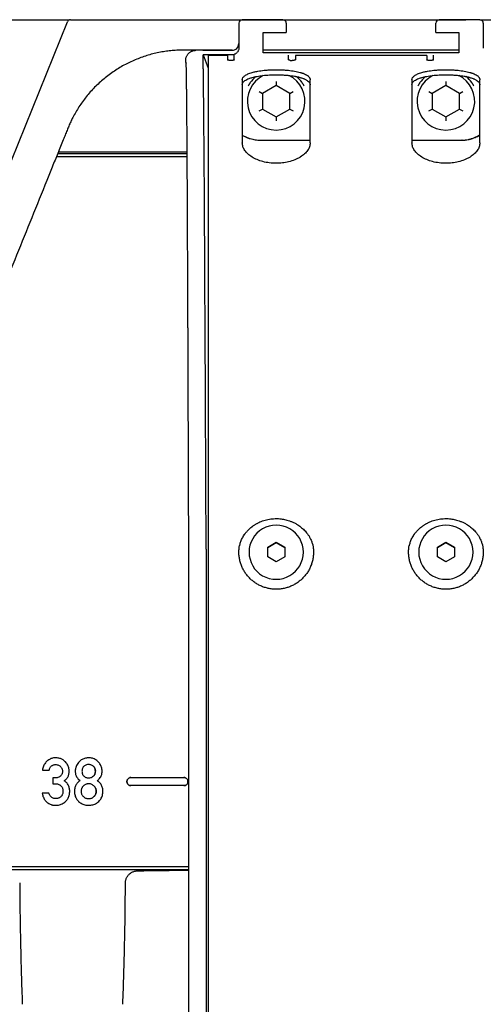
# Model space of a CAD drawing. Header units: millimetres. Extents: x 8 to 1937, y 12 to 2736.
# Tile 39 of 136: x 1071 to 1139, y 1307 to 1452. Entities that reach past the tile are written whole.
import ezdxf

# ---------------------------------------------------------------- set-up
doc = ezdxf.new("R2010")
doc.units = ezdxf.units.MM

msp = doc.modelspace()

# ---------------------------------------------------------------- linework, layer by layer
at = {"color": 7, "linetype": 'Continuous', "lineweight": 30}
for p, q in [((964.63, 1452.1), (1077.9, 1452.1)), ((1067.07, 1425.83), (1077.56, 1451.8)), ((1078.03, 1452.11), (1136.25, 1452.11)), ((1102.82, 1451.6), (1102.82, 1447.94)), ((1109.32, 1452.1), (1103.32, 1452.1)), ((1109.82, 1451.6), (1109.82, 1450.23)), ((1131.84, 1450.23), (1131.84, 1451.6)), ((1138.34, 1452.1), (1132.34, 1452.1)), ((1138.34, 1452.1), (1277.03, 1452.1)), ((1138.84, 1451.6), (1138.84, 1447.94)), ((1106.42, 1450.23), (1109.82, 1450.23)), ((1106.42, 1447.23), (1106.42, 1450.23)), ((1131.84, 1450.23), (1135.24, 1450.23)), ((1135.24, 1450.23), (1135.24, 1447.23)), ((1097.76, 1447.61), (1093.9, 1447.61)), ((1101.82, 1447.6), (1096.49, 1447.6)), ((1097.76, 1447.61), (1101.9, 1447.61)), ((1135.24, 1447.61), (1106.42, 1447.61)), ((1109.66, 1447.25), (1106.42, 1447.25)), ((1135.24, 1447.23), (1106.42, 1447.23)), ((1109.83, 1447.23), (1109.66, 1447.25)), ((1132.01, 1447.25), (1131.84, 1447.23)), ((1135.24, 1447.25), (1132.01, 1447.25)), ((1101.82, 1446.93), (1097.55, 1446.93)), ((1097.55, 1446.93), (1098.33, 1444.98)), ((1101.16, 1446.83), (1098.33, 1446.83)), ((1130.51, 1446.83), (1111.16, 1446.83)), ((1108.33, 1442.99), (1108.33, 1442.41)), ((1133.33, 1442.99), (1133.33, 1442.41)), ((1105.83, 1441.54), (1106.33, 1441.25)), ((1108.33, 1442.41), (1106.33, 1441.25)), ((1110.33, 1441.25), (1108.33, 1442.41)), ((1110.33, 1441.25), (1110.83, 1441.54)), ((1130.83, 1441.54), (1131.33, 1441.25)), ((1133.33, 1442.41), (1131.33, 1441.25)), ((1135.33, 1441.25), (1133.33, 1442.41)), ((1135.33, 1441.25), (1135.83, 1441.54)), ((1106.33, 1441.25), (1106.33, 1438.94)), ((1110.33, 1438.94), (1110.33, 1441.25)), ((1131.33, 1441.25), (1131.33, 1438.94)), ((1135.33, 1438.94), (1135.33, 1441.25)), ((1105.83, 1438.66), (1106.33, 1438.94)), ((1106.33, 1438.94), (1108.33, 1437.79)), ((1108.33, 1437.79), (1110.33, 1438.94)), ((1110.33, 1438.94), (1110.83, 1438.66)), ((1130.83, 1438.66), (1131.33, 1438.94)), ((1131.33, 1438.94), (1133.33, 1437.79)), ((1133.33, 1437.79), (1135.33, 1438.94)), ((1135.33, 1438.94), (1135.83, 1438.66)), ((1108.33, 1437.79), (1108.33, 1437.21)), ((1133.33, 1437.79), (1133.33, 1437.21)), ((1105.97, 1434.36), (1105.96, 1434.36)), ((1105.97, 1434.36), (1113.32, 1434.36)), ((1128.35, 1434.36), (1135.69, 1434.36)), ((1135.71, 1434.36), (1135.69, 1434.36)), ((1095.17, 1431.9), (1075.95, 1431.9)), ((1076.15, 1432.4), (1095.17, 1432.4)), ((1095.16, 1432.6), (1076.23, 1432.6)), ((1107.08, 1374.35), (1108.33, 1375.07)), ((1108.33, 1374.98), (1107.08, 1374.26)), ((1108.33, 1375.07), (1109.58, 1374.35)), ((1108.33, 1375.07), (1108.33, 1374.98)), ((1109.58, 1374.26), (1108.33, 1374.98)), ((1113.62, 1374.93), (1113.73, 1374.7)), ((1113.73, 1374.7), (1113.78, 1374.37)), ((1132.08, 1374.35), (1133.33, 1375.07)), ((1133.33, 1374.98), (1132.08, 1374.26)), ((1133.33, 1375.07), (1134.58, 1374.35)), ((1133.33, 1375.07), (1133.33, 1374.98)), ((1134.58, 1374.26), (1133.33, 1374.98)), ((1138.62, 1374.93), (1138.73, 1374.7)), ((1138.73, 1374.7), (1138.78, 1374.37)), ((1095.4, 1373.96), (1095.4, 1370.97)), ((1098.01, 1374.07), (1098.01, 1060.77)), ((1098.33, 1374.37), (1098.33, 1058.58)), ((1102.88, 1374.37), (1102.92, 1374.58)), ((1104.33, 1373.62), (1104.33, 1373.61)), ((1107.08, 1372.91), (1107.08, 1374.35)), ((1109.58, 1374.35), (1109.58, 1372.91)), ((1112.33, 1373.61), (1112.33, 1373.62)), ((1127.88, 1374.37), (1127.92, 1374.58)), ((1129.33, 1373.62), (1129.33, 1373.61)), ((1132.08, 1372.91), (1132.08, 1374.35)), ((1134.58, 1374.35), (1134.58, 1372.91)), ((1137.33, 1373.61), (1137.33, 1373.62)), ((1108.33, 1372.19), (1107.08, 1372.91)), ((1109.58, 1372.91), (1108.33, 1372.19)), ((1133.33, 1372.19), (1132.08, 1372.91)), ((1134.58, 1372.91), (1133.33, 1372.19)), ((1095.4, 1370.97), (1095.4, 1058.47)), ((1073.9, 1341.48), (1074.89, 1341.48)), ((1075.78, 1340.34), (1075.44, 1340.34)), ((1075.44, 1340.34), (1075.44, 1339.47)), ((1086.93, 1340.4), (1094.73, 1340.4)), ((1075.44, 1339.47), (1075.86, 1339.47)), ((1094.73, 1339.2), (1086.93, 1339.2)), ((1074.85, 1338.07), (1073.86, 1338.07)), ((955.83, 1327.3), (1095.4, 1327.3)), ((1095.4, 1326.8), (955.83, 1326.8))]:
    msp.add_line(p, q, dxfattribs=at)
at = {"color": 7, "linetype": 'Continuous', "lineweight": 30, "flags": 128}
msp.add_lwpolyline([(1097.51, 1447.6), (1097.59, 1447.61), (1097.76, 1447.61)], dxfattribs=at)
at = {"color": 7, "linetype": 'Continuous', "lineweight": 30}
for centre, radius, start, end in [((1078.03, 1451.61), 0.5, 90, 158), ((1103.32, 1451.6), 0.5, 90, 180), ((1109.32, 1451.6), 0.5, 0, 90), ((1132.34, 1451.6), 0.5, 90, 180), ((1138.34, 1451.6), 0.5, 0, 90), ((1108.33, 1440.1), 4.25, 116.6433, 270), ((1108.33, 1440.1), 4.7, 129.6552, 144.4294), ((1108.33, 1440.1), 4.25, 270, 63.6472), ((1108.33, 1440.1), 4.7, 35.5706, 50.6723), ((1133.33, 1440.1), 4.25, 116.6433, 270), ((1133.33, 1440.1), 4.7, 129.6552, 144.4294), ((1133.33, 1440.1), 4.25, 270, 63.6472), ((1133.33, 1440.1), 4.7, 35.5706, 50.6723), ((1108.33, 1373.6), 4, 0.1775, 120.0115), ((1133.33, 1373.6), 4, 0.1775, 120.0115), ((1108.31, 1373.61), 3.98, 119.8515, 179.9592), ((1133.31, 1373.61), 3.98, 119.8515, 179.9592), ((1108.33, 1373.62), 4, 180.1775, 300.0115), ((1108.35, 1373.61), 3.98, 299.8515, 359.9592), ((1133.33, 1373.62), 4, 180.1775, 300.0115), ((1133.35, 1373.61), 3.98, 299.8515, 359.9592), ((1078.33, 2326.6), 1000, 270.54848, 270.97791)]:
    msp.add_arc(centre, radius, start, end, dxfattribs=at)
for points, knots in [([(1136.4, 1452.1), (1136.38, 1452.1), (1136.33, 1452.11), (1136.27, 1452.11), (1136.24, 1452.11)], [0, 0, 0, 0, 0.424562, 1, 1, 1, 1]), ([(1136.37, 1452.1), (1136.36, 1452.1), (1136.32, 1452.11), (1136.28, 1452.11), (1136.25, 1452.11)], [0, 0, 0, 0, 0.188816, 1, 1, 1, 1]), ([(1093.9, 1447.61), (1093.61, 1447.6), (1093.02, 1447.57), (1092.14, 1447.46), (1091.26, 1447.32), (1090.37, 1447.13), (1089.49, 1446.89), (1088.62, 1446.61), (1087.77, 1446.29), (1086.93, 1445.93), (1086.1, 1445.52), (1085.28, 1445.06), (1084.48, 1444.55), (1083.71, 1444.01), (1082.97, 1443.42), (1082.26, 1442.8), (1081.58, 1442.15), (1080.94, 1441.47), (1080.34, 1440.75), (1079.79, 1440.02), (1079.27, 1439.27), (1078.8, 1438.49), (1078.4, 1437.76), (1078.06, 1437.08), (1077.78, 1436.44), (1077.52, 1435.78), (1077.24, 1435.11), (1076.79, 1433.98), (1076.15, 1432.41), (1075.34, 1430.4), (1074.06, 1427.24), (1072.31, 1422.91), (1070.09, 1417.42), (1067.87, 1411.92), (1065.65, 1406.42), (1064.17, 1402.76), (1063.43, 1400.93)], [0, 0, 0, 0, 0.014825, 0.0298423, 0.0450355, 0.0603909, 0.0758952, 0.091249, 0.1067083, 0.1222556, 0.1378742, 0.1538644, 0.1698857, 0.1859161, 0.2019349, 0.2179232, 0.2338611, 0.2497279, 0.2654688, 0.2810973, 0.2965897, 0.3119202, 0.3270772, 0.3388952, 0.3506203, 0.3625078, 0.3750081, 0.387527, 0.4245076, 0.4612134, 0.4978261, 0.5979938, 0.6985108, 0.7990769, 0.8995609, 1, 1, 1, 1]), ([(1102.82, 1447.94), (1102.82, 1447.88), (1102.81, 1447.74), (1102.75, 1447.55), (1102.66, 1447.38), (1102.54, 1447.23), (1102.38, 1447.1), (1102.21, 1447.01), (1102.02, 1446.94), (1101.89, 1446.94), (1101.82, 1446.93)], [0, 0, 0, 0, 0.124932, 0.249732, 0.374785, 0.499535, 0.624523, 0.749387, 0.874761, 1, 1, 1, 1]), ([(1095.02, 1445.84), (1095.02, 1445.84), (1095.02, 1445.84), (1095.02, 1445.83), (1095.02, 1445.82), (1095.02, 1445.81), (1095.02, 1445.79), (1095.02, 1445.76), (1095.02, 1445.74), (1095.02, 1445.7), (1095.03, 1445.66), (1095.03, 1445.6), (1095.03, 1445.54), (1095.03, 1445.46), (1095.04, 1445.37), (1095.04, 1445.27), (1095.04, 1445.15), (1095.05, 1445.02), (1095.05, 1444.87), (1095.06, 1444.71), (1095.06, 1444.54), (1095.06, 1444.41), (1095.06, 1444.36)], [0, 0, 0, 0, 0.00936, 0.020124, 0.031873, 0.056824, 0.085308, 0.117325, 0.152873, 0.191952, 0.234558, 0.286461, 0.342777, 0.403498, 0.468611, 0.538101, 0.611949, 0.685547, 0.762976, 0.844206, 0.929207, 1, 1, 1, 1]), ([(1098.01, 1374.07), (1098, 1374.84), (1098, 1376.38), (1097.99, 1378.69), (1097.98, 1381.03), (1097.97, 1383.37), (1097.96, 1385.72), (1097.95, 1388.03), (1097.94, 1390.3), (1097.93, 1392.52), (1097.92, 1394.73), (1097.91, 1396.94), (1097.9, 1399.19), (1097.89, 1401.46), (1097.88, 1403.76), (1097.87, 1406.03), (1097.85, 1408.27), (1097.84, 1410.49), (1097.83, 1412.62), (1097.82, 1414.68), (1097.81, 1416.66), (1097.8, 1418.59), (1097.79, 1420.48), (1097.78, 1422.36), (1097.77, 1424.22), (1097.76, 1426.06), (1097.75, 1427.83), (1097.74, 1429.54), (1097.72, 1431.18), (1097.71, 1432.72), (1097.7, 1434.15), (1097.69, 1435.5), (1097.68, 1436.77), (1097.67, 1437.97), (1097.66, 1439.13), (1097.65, 1440.23), (1097.64, 1441.27), (1097.63, 1442.24), (1097.62, 1443.11), (1097.61, 1443.91), (1097.6, 1444.62), (1097.59, 1445.23), (1097.58, 1445.76), (1097.57, 1446.22), (1097.56, 1446.62), (1097.55, 1446.83), (1097.55, 1446.93)], [0, 0, 0, 0, 0.021181, 0.042592, 0.06423, 0.086088, 0.108159, 0.130437, 0.151624, 0.172982, 0.194502, 0.216179, 0.238004, 0.261303, 0.28475, 0.308335, 0.332046, 0.355873, 0.379803, 0.402449, 0.425167, 0.447945, 0.470773, 0.49364, 0.517922, 0.542223, 0.566529, 0.590826, 0.615101, 0.639342, 0.662154, 0.684913, 0.707608, 0.73023, 0.752766, 0.776565, 0.800246, 0.823798, 0.847209, 0.870468, 0.893565, 0.915186, 0.936647, 0.957941, 0.97906, 1, 1, 1, 1]), ([(1098.33, 1446.83), (1098.33, 1446.78), (1098.33, 1446.66), (1098.33, 1446.43), (1098.33, 1446.24), (1098.33, 1446.12)], [0, 0, 0, 0, 0.280408, 0.560463, 1, 1, 1, 1]), ([(1098.33, 1446.12), (1098.33, 1445.96), (1098.33, 1445.65), (1098.33, 1445.08), (1098.33, 1444.46), (1098.33, 1443.76), (1098.33, 1442.99), (1098.33, 1442.17), (1098.33, 1441.3), (1098.33, 1440.39), (1098.33, 1439.42), (1098.33, 1438.39), (1098.33, 1437.27), (1098.33, 1436.08), (1098.33, 1434.8), (1098.33, 1433.45), (1098.33, 1432.04), (1098.33, 1430.56), (1098.33, 1429.05), (1098.33, 1427.53), (1098.33, 1425.98), (1098.33, 1424.4), (1098.33, 1422.77), (1098.33, 1421.07), (1098.33, 1419.28), (1098.33, 1417.4), (1098.33, 1415.49), (1098.33, 1413.54), (1098.33, 1411.55), (1098.33, 1409.55), (1098.33, 1407.56), (1098.33, 1405.57), (1098.33, 1403.55), (1098.33, 1401.49), (1098.33, 1399.36), (1098.33, 1397.16), (1098.33, 1394.89), (1098.33, 1392.6), (1098.33, 1390.3), (1098.33, 1387.98), (1098.33, 1385.68), (1098.33, 1383.42), (1098.33, 1381.18), (1098.33, 1378.92), (1098.33, 1376.65), (1098.33, 1375.13), (1098.33, 1374.37)], [0, 0, 0, 0, 0.023445, 0.046796, 0.070076, 0.093305, 0.116505, 0.139698, 0.161578, 0.183488, 0.205447, 0.227472, 0.24958, 0.272837, 0.296138, 0.319507, 0.342965, 0.366534, 0.390183, 0.412386, 0.434496, 0.456531, 0.47851, 0.50045, 0.523904, 0.547264, 0.570553, 0.593791, 0.617001, 0.640203, 0.662093, 0.684014, 0.705984, 0.728021, 0.750143, 0.773617, 0.796997, 0.820303, 0.843558, 0.866784, 0.890001, 0.911904, 0.933837, 0.955819, 0.977867, 1, 1, 1, 1]), ([(1101.16, 1446.83), (1101.16, 1446.78), (1101.16, 1446.68), (1101.16, 1446.47), (1101.16, 1446.3), (1101.16, 1446.2)], [0, 0, 0, 0, 0.279992, 0.560006, 1, 1, 1, 1]), ([(1102.16, 1446.2), (1102.16, 1446.24), (1102.16, 1446.31), (1102.16, 1446.42), (1102.16, 1446.53), (1102.16, 1446.64), (1102.16, 1446.75), (1102.16, 1446.84), (1102.16, 1446.89), (1102.16, 1446.9)], [0, 0, 0, 0, 0.134375, 0.277743, 0.430117, 0.59151, 0.761932, 0.938108, 1, 1, 1, 1]), ([(1110.16, 1446.2), (1110.16, 1446.24), (1110.16, 1446.31), (1110.16, 1446.42), (1110.16, 1446.53), (1110.16, 1446.64), (1110.16, 1446.75), (1110.16, 1446.84), (1110.16, 1446.89), (1110.16, 1446.9)], [0, 0, 0, 0, 0.134375, 0.277743, 0.430117, 0.59151, 0.761932, 0.938108, 1, 1, 1, 1]), ([(1111.16, 1446.83), (1111.16, 1446.78), (1111.16, 1446.68), (1111.16, 1446.47), (1111.16, 1446.3), (1111.16, 1446.2)], [0, 0, 0, 0, 0.279992, 0.560006, 1, 1, 1, 1]), ([(1130.51, 1446.83), (1130.51, 1446.78), (1130.51, 1446.68), (1130.51, 1446.47), (1130.51, 1446.3), (1130.51, 1446.2)], [0, 0, 0, 0, 0.279992, 0.560006, 1, 1, 1, 1]), ([(1131.51, 1446.2), (1131.51, 1446.24), (1131.51, 1446.31), (1131.51, 1446.42), (1131.51, 1446.53), (1131.51, 1446.64), (1131.51, 1446.75), (1131.51, 1446.84), (1131.51, 1446.89), (1131.51, 1446.9)], [0, 0, 0, 0, 0.134375, 0.277743, 0.430117, 0.59151, 0.761932, 0.938108, 1, 1, 1, 1]), ([(1095.06, 1444.36), (1095.06, 1444.35), (1095.06, 1444.28), (1095.07, 1444.12), (1095.07, 1443.9), (1095.07, 1443.68), (1095.08, 1443.46), (1095.08, 1443.24), (1095.08, 1443.04), (1095.08, 1442.83), (1095.09, 1442.64), (1095.09, 1442.47), (1095.09, 1442.31), (1095.09, 1442.15), (1095.09, 1442.01), (1095.09, 1441.88), (1095.1, 1441.75), (1095.1, 1441.63), (1095.1, 1441.36), (1095.1, 1440.94), (1095.11, 1440.33), (1095.11, 1439.75), (1095.12, 1439.2), (1095.12, 1438.67), (1095.13, 1438.11), (1095.13, 1437.52), (1095.14, 1436.88), (1095.14, 1436.22), (1095.15, 1435.51), (1095.15, 1434.76), (1095.16, 1433.98), (1095.16, 1433.17), (1095.17, 1432.33), (1095.17, 1431.37), (1095.18, 1430.28), (1095.19, 1429.05), (1095.19, 1427.92), (1095.2, 1426.9), (1095.2, 1426.01), (1095.21, 1425.1), (1095.21, 1424.2), (1095.21, 1423.3), (1095.22, 1422.41), (1095.22, 1421.53), (1095.23, 1420.66), (1095.23, 1419.82), (1095.23, 1419.01), (1095.24, 1418.19), (1095.24, 1417.36), (1095.25, 1416.52), (1095.25, 1415.62), (1095.25, 1414.65), (1095.26, 1413.6), (1095.26, 1412.53), (1095.27, 1411.6), (1095.27, 1410.84), (1095.27, 1410.25), (1095.27, 1409.66), (1095.28, 1409.05), (1095.28, 1408.43), (1095.28, 1407.82), (1095.28, 1407.22), (1095.29, 1406.67), (1095.29, 1406.15), (1095.29, 1405.69), (1095.29, 1405.24), (1095.29, 1404.82), (1095.29, 1404.42), (1095.3, 1404.03), (1095.3, 1403.59), (1095.3, 1403.07), (1095.3, 1402.46), (1095.3, 1401.81), (1095.31, 1401.11), (1095.31, 1400.38), (1095.31, 1399.61), (1095.32, 1398.83), (1095.32, 1398.02), (1095.32, 1397.21), (1095.32, 1396.35), (1095.33, 1395.44), (1095.33, 1394.48), (1095.33, 1393.52), (1095.34, 1392.55), (1095.34, 1391.6), (1095.34, 1390.61), (1095.35, 1389.57), (1095.35, 1388.5), (1095.36, 1387.4), (1095.36, 1386.26), (1095.36, 1385.08), (1095.37, 1383.85), (1095.37, 1382.57), (1095.38, 1381.24), (1095.38, 1379.87), (1095.39, 1378.45), (1095.39, 1376.99), (1095.4, 1375.49), (1095.4, 1374.47), (1095.4, 1373.96)], [0, 0, 0, 0, 0.001599, 0.011813, 0.021548, 0.030805, 0.039584, 0.047739, 0.055433, 0.062665, 0.069435, 0.075089, 0.080375, 0.085293, 0.089842, 0.094023, 0.097836, 0.101385, 0.104916, 0.121619, 0.138138, 0.154474, 0.166877, 0.179513, 0.192477, 0.205771, 0.219394, 0.233344, 0.247621, 0.262195, 0.277066, 0.292033, 0.307057, 0.322139, 0.341975, 0.361909, 0.381942, 0.395412, 0.408922, 0.422267, 0.435327, 0.448101, 0.460589, 0.472792, 0.48471, 0.495769, 0.506571, 0.517186, 0.527844, 0.538562, 0.549341, 0.562121, 0.574985, 0.588061, 0.60151, 0.608375, 0.615332, 0.622383, 0.629527, 0.636765, 0.643992, 0.650899, 0.657466, 0.663072, 0.668403, 0.673459, 0.678241, 0.682747, 0.686979, 0.691182, 0.697597, 0.704411, 0.711623, 0.719233, 0.727242, 0.73565, 0.744455, 0.752876, 0.761631, 0.770777, 0.780442, 0.79063, 0.801341, 0.810918, 0.820879, 0.831223, 0.841951, 0.853064, 0.864354, 0.876015, 0.888048, 0.900454, 0.913499, 0.926934, 0.940761, 0.954979, 0.96959, 0.984597, 1, 1, 1, 1]), ([(1103.33, 1443.27), (1103.35, 1443.37), (1103.39, 1443.57), (1103.68, 1443.86), (1104.14, 1444.13), (1104.64, 1444.3), (1105.06, 1444.41), (1105.34, 1444.47), (1105.68, 1444.54), (1106.07, 1444.6), (1106.58, 1444.66), (1107.14, 1444.71), (1107.74, 1444.73), (1108.14, 1444.74), (1108.33, 1444.74)], [0, 0, 0, 0, 0.124909, 0.249796, 0.374662, 0.499508, 0.546484, 0.592498, 0.637552, 0.703319, 0.766937, 0.848405, 0.926086, 1, 1, 1, 1]), ([(1108.33, 1444.74), (1108.53, 1444.74), (1108.92, 1444.73), (1109.53, 1444.71), (1110.08, 1444.66), (1110.59, 1444.6), (1111.04, 1444.53), (1111.47, 1444.44), (1111.77, 1444.37), (1111.95, 1444.32), (1112.03, 1444.29), (1112.13, 1444.26), (1112.23, 1444.23), (1112.42, 1444.16), (1112.68, 1444.04), (1112.92, 1443.9), (1113.09, 1443.76), (1113.19, 1443.65), (1113.26, 1443.55), (1113.3, 1443.45), (1113.33, 1443.36), (1113.33, 1443.3), (1113.33, 1443.27)], [0, 0, 0, 0, 0.073831, 0.151413, 0.232767, 0.296289, 0.36195, 0.429758, 0.499718, 0.512819, 0.528552, 0.546917, 0.567915, 0.591546, 0.662109, 0.749096, 0.799597, 0.846625, 0.89018, 0.93026, 0.966867, 1, 1, 1, 1]), ([(1128.33, 1443.27), (1128.35, 1443.37), (1128.39, 1443.57), (1128.68, 1443.86), (1129.14, 1444.13), (1129.64, 1444.3), (1130.06, 1444.41), (1130.34, 1444.47), (1130.68, 1444.54), (1131.07, 1444.6), (1131.58, 1444.66), (1132.14, 1444.71), (1132.74, 1444.73), (1133.14, 1444.74), (1133.33, 1444.74)], [0, 0, 0, 0, 0.124909, 0.249796, 0.374662, 0.499508, 0.546484, 0.592498, 0.637552, 0.703319, 0.766937, 0.848405, 0.926086, 1, 1, 1, 1]), ([(1133.33, 1444.74), (1133.53, 1444.74), (1133.92, 1444.73), (1134.53, 1444.71), (1135.08, 1444.66), (1135.59, 1444.6), (1136.04, 1444.53), (1136.47, 1444.44), (1136.77, 1444.37), (1136.95, 1444.32), (1137.03, 1444.29), (1137.13, 1444.26), (1137.23, 1444.23), (1137.42, 1444.16), (1137.68, 1444.04), (1137.92, 1443.9), (1138.09, 1443.76), (1138.19, 1443.65), (1138.26, 1443.55), (1138.3, 1443.45), (1138.33, 1443.36), (1138.33, 1443.3), (1138.33, 1443.27)], [0, 0, 0, 0, 0.073831, 0.151413, 0.232767, 0.296289, 0.36195, 0.429758, 0.499718, 0.512819, 0.528552, 0.546917, 0.567915, 0.591546, 0.662109, 0.749096, 0.799597, 0.846625, 0.89018, 0.93026, 0.966867, 1, 1, 1, 1]), ([(1103.33, 1442.53), (1103.35, 1442.64), (1103.39, 1442.85), (1103.65, 1443.11), (1103.99, 1443.31), (1104.35, 1443.47), (1104.85, 1443.62), (1105.51, 1443.77), (1106.23, 1443.87), (1106.84, 1443.94), (1107.33, 1443.97), (1107.83, 1443.99), (1108.16, 1444), (1108.33, 1444)], [0, 0, 0, 0, 0.124771, 0.249608, 0.332945, 0.416315, 0.49972, 0.621389, 0.745213, 0.808039, 0.871439, 0.935423, 1, 1, 1, 1]), ([(1103.33, 1443.27), (1103.33, 1442.94), (1103.33, 1442.27), (1103.33, 1441.13), (1103.33, 1439.9), (1103.33, 1438.57), (1103.33, 1437.13), (1103.33, 1435.6), (1103.33, 1434.49), (1103.33, 1433.94)], [0, 0, 0, 0, 0.143333, 0.286168, 0.428707, 0.571156, 0.713719, 0.856599, 1, 1, 1, 1]), ([(1104.51, 1442.83), (1104.51, 1442.83), (1104.5, 1442.82), (1104.48, 1442.8), (1104.46, 1442.77), (1104.43, 1442.73), (1104.39, 1442.66), (1104.35, 1442.59), (1104.3, 1442.51), (1104.25, 1442.42), (1104.21, 1442.36), (1104.2, 1442.34)], [0, 0, 0, 0, 0.122891, 0.185427, 0.249701, 0.372573, 0.499799, 0.623617, 0.74966, 0.875066, 1, 1, 1, 1]), ([(1108.33, 1444), (1108.53, 1444), (1108.92, 1443.99), (1109.53, 1443.96), (1110.08, 1443.92), (1110.59, 1443.86), (1110.94, 1443.8), (1111.18, 1443.76), (1111.32, 1443.73), (1111.46, 1443.7), (1111.6, 1443.67), (1111.74, 1443.63), (1111.9, 1443.59), (1112.1, 1443.53), (1112.31, 1443.46), (1112.5, 1443.38), (1112.65, 1443.31), (1112.81, 1443.22), (1113.01, 1443.09), (1113.19, 1442.92), (1113.31, 1442.72), (1113.33, 1442.59), (1113.33, 1442.53)], [0, 0, 0, 0, 0.073822, 0.151399, 0.232752, 0.296276, 0.361943, 0.384318, 0.406933, 0.429787, 0.452881, 0.476215, 0.499789, 0.537443, 0.591561, 0.624803, 0.662162, 0.703639, 0.749231, 0.84668, 0.930272, 1, 1, 1, 1]), ([(1112.47, 1442.34), (1112.45, 1442.36), (1112.42, 1442.42), (1112.37, 1442.51), (1112.32, 1442.59), (1112.27, 1442.66), (1112.23, 1442.72), (1112.19, 1442.78), (1112.17, 1442.82), (1112.16, 1442.83), (1112.16, 1442.83)], [0, 0, 0, 0, 0.1242276, 0.2494939, 0.3750547, 0.4991967, 0.6264097, 0.7495774, 0.876619, 1, 1, 1, 1]), ([(1113.33, 1433.94), (1113.33, 1434.49), (1113.33, 1435.6), (1113.33, 1437.13), (1113.33, 1438.57), (1113.33, 1439.9), (1113.33, 1441.13), (1113.33, 1442.27), (1113.33, 1442.94), (1113.33, 1443.27)], [0, 0, 0, 0, 0.143401, 0.286281, 0.428844, 0.571293, 0.713832, 0.856667, 1, 1, 1, 1]), ([(1128.33, 1442.53), (1128.35, 1442.64), (1128.39, 1442.85), (1128.65, 1443.11), (1128.99, 1443.31), (1129.35, 1443.47), (1129.85, 1443.62), (1130.51, 1443.77), (1131.23, 1443.87), (1131.84, 1443.94), (1132.33, 1443.97), (1132.83, 1443.99), (1133.16, 1444), (1133.33, 1444)], [0, 0, 0, 0, 0.124771, 0.249608, 0.332945, 0.416315, 0.49972, 0.621389, 0.745213, 0.808039, 0.871439, 0.935423, 1, 1, 1, 1]), ([(1128.33, 1443.27), (1128.33, 1442.94), (1128.33, 1442.27), (1128.33, 1441.13), (1128.33, 1439.9), (1128.33, 1438.57), (1128.33, 1437.13), (1128.33, 1435.6), (1128.33, 1434.49), (1128.33, 1433.94)], [0, 0, 0, 0, 0.143333, 0.286168, 0.428707, 0.571156, 0.713719, 0.856599, 1, 1, 1, 1]), ([(1129.51, 1442.83), (1129.51, 1442.83), (1129.5, 1442.82), (1129.48, 1442.8), (1129.46, 1442.77), (1129.43, 1442.73), (1129.39, 1442.66), (1129.35, 1442.59), (1129.3, 1442.51), (1129.25, 1442.42), (1129.21, 1442.36), (1129.2, 1442.34)], [0, 0, 0, 0, 0.122891, 0.185427, 0.249701, 0.372573, 0.499799, 0.623617, 0.74966, 0.875066, 1, 1, 1, 1]), ([(1133.33, 1444), (1133.53, 1444), (1133.92, 1443.99), (1134.53, 1443.96), (1135.08, 1443.92), (1135.59, 1443.86), (1135.94, 1443.8), (1136.18, 1443.76), (1136.32, 1443.73), (1136.46, 1443.7), (1136.6, 1443.67), (1136.74, 1443.63), (1136.9, 1443.59), (1137.1, 1443.53), (1137.31, 1443.46), (1137.5, 1443.38), (1137.65, 1443.31), (1137.81, 1443.22), (1138.01, 1443.09), (1138.19, 1442.92), (1138.31, 1442.72), (1138.33, 1442.59), (1138.33, 1442.53)], [0, 0, 0, 0, 0.073822, 0.151399, 0.232752, 0.296276, 0.361943, 0.384318, 0.406933, 0.429787, 0.452881, 0.476215, 0.499789, 0.537443, 0.591561, 0.624803, 0.662162, 0.703639, 0.749231, 0.84668, 0.930272, 1, 1, 1, 1]), ([(1137.47, 1442.34), (1137.45, 1442.36), (1137.42, 1442.42), (1137.37, 1442.51), (1137.32, 1442.59), (1137.27, 1442.66), (1137.23, 1442.72), (1137.19, 1442.78), (1137.17, 1442.82), (1137.16, 1442.83), (1137.16, 1442.83)], [0, 0, 0, 0, 0.124228, 0.249494, 0.375055, 0.499197, 0.62641, 0.749577, 0.876619, 1, 1, 1, 1]), ([(1138.33, 1433.94), (1138.33, 1434.49), (1138.33, 1435.6), (1138.33, 1437.13), (1138.33, 1438.57), (1138.33, 1439.9), (1138.33, 1441.13), (1138.33, 1442.27), (1138.33, 1442.94), (1138.33, 1443.27)], [0, 0, 0, 0, 0.143401, 0.286281, 0.428844, 0.571293, 0.713832, 0.856667, 1, 1, 1, 1]), ([(1103.33, 1435.11), (1103.38, 1435.08), (1103.51, 1435), (1103.67, 1434.92), (1103.82, 1434.85), (1103.91, 1434.8), (1104.02, 1434.76), (1104.13, 1434.71), (1104.24, 1434.67), (1104.37, 1434.62), (1104.57, 1434.56), (1104.86, 1434.48), (1105.24, 1434.41), (1105.6, 1434.37), (1105.84, 1434.36), (1105.96, 1434.36)], [0, 0, 0, 0, 0.066183, 0.162647, 0.199282, 0.238007, 0.278822, 0.321728, 0.366724, 0.41381, 0.462987, 0.603127, 0.739341, 0.871631, 1, 1, 1, 1]), ([(1135.71, 1434.36), (1135.86, 1434.36), (1136.18, 1434.37), (1136.65, 1434.45), (1137.11, 1434.57), (1137.55, 1434.73), (1137.96, 1434.92), (1138.22, 1435.07), (1138.33, 1435.14)], [0, 0, 0, 0, 0.170714, 0.341096, 0.511471, 0.681999, 0.852715, 1, 1, 1, 1]), ([(1135.71, 1434.36), (1135.86, 1434.36), (1136.16, 1434.37), (1136.63, 1434.44), (1137.06, 1434.54), (1137.46, 1434.68), (1137.81, 1434.83), (1138.11, 1434.97), (1138.27, 1435.08), (1138.33, 1435.12)], [0, 0, 0, 0, 0.161736, 0.330899, 0.507104, 0.643579, 0.783412, 0.926247, 1, 1, 1, 1]), ([(1108.33, 1430.95), (1107.99, 1430.96), (1107.32, 1430.98), (1106.36, 1431.17), (1105.5, 1431.46), (1104.75, 1431.86), (1104.14, 1432.33), (1103.68, 1432.84), (1103.39, 1433.38), (1103.35, 1433.75), (1103.33, 1433.94)], [0, 0, 0, 0, 0.128772, 0.254819, 0.378413, 0.499843, 0.624929, 0.749983, 0.875007, 1, 1, 1, 1]), ([(1113.33, 1433.94), (1113.31, 1433.75), (1113.28, 1433.37), (1112.98, 1432.82), (1112.53, 1432.31), (1112, 1431.92), (1111.5, 1431.64), (1110.94, 1431.39), (1110.19, 1431.16), (1109.26, 1430.98), (1108.64, 1430.96), (1108.33, 1430.95)], [0, 0, 0, 0, 0.125349, 0.250416, 0.375216, 0.499766, 0.568369, 0.635205, 0.763495, 0.885019, 1, 1, 1, 1]), ([(1133.33, 1430.95), (1132.99, 1430.96), (1132.32, 1430.98), (1131.36, 1431.17), (1130.5, 1431.46), (1129.75, 1431.86), (1129.14, 1432.33), (1128.68, 1432.84), (1128.39, 1433.38), (1128.35, 1433.75), (1128.33, 1433.94)], [0, 0, 0, 0, 0.128772, 0.254819, 0.378413, 0.499843, 0.624929, 0.749983, 0.875007, 1, 1, 1, 1]), ([(1138.33, 1433.94), (1138.31, 1433.75), (1138.28, 1433.37), (1137.98, 1432.82), (1137.53, 1432.31), (1137, 1431.92), (1136.5, 1431.64), (1135.94, 1431.39), (1135.19, 1431.16), (1134.26, 1430.98), (1133.64, 1430.96), (1133.33, 1430.95)], [0, 0, 0, 0, 0.125349, 0.250416, 0.375216, 0.499766, 0.568369, 0.635205, 0.763495, 0.885019, 1, 1, 1, 1]), ([(1102.96, 1374.57), (1102.98, 1374.66), (1103.01, 1374.82), (1103.08, 1375.08), (1103.18, 1375.34), (1103.3, 1375.62), (1103.45, 1375.9), (1103.57, 1376.1), (1103.65, 1376.21), (1103.68, 1376.25), (1103.71, 1376.29), (1103.74, 1376.34), (1103.78, 1376.39), (1103.84, 1376.46), (1103.93, 1376.57), (1104.05, 1376.71), (1104.18, 1376.85), (1104.3, 1376.96), (1104.4, 1377.06), (1104.5, 1377.15), (1104.6, 1377.23), (1104.69, 1377.31), (1104.78, 1377.37), (1104.88, 1377.45), (1105.01, 1377.54), (1105.16, 1377.64), (1105.31, 1377.73), (1105.46, 1377.82), (1105.61, 1377.91), (1105.83, 1378.02), (1106.12, 1378.15), (1106.51, 1378.29), (1106.91, 1378.4), (1107.33, 1378.49), (1107.74, 1378.54), (1108.14, 1378.57), (1108.51, 1378.57), (1108.86, 1378.55), (1109.22, 1378.51), (1109.56, 1378.44), (1109.93, 1378.35), (1110.31, 1378.23), (1110.71, 1378.08), (1111.11, 1377.88), (1111.48, 1377.66), (1111.81, 1377.44), (1112.08, 1377.22), (1112.34, 1376.99), (1112.59, 1376.74), (1112.79, 1376.51), (1112.95, 1376.31), (1113.06, 1376.14), (1113.17, 1375.97), (1113.26, 1375.81), (1113.36, 1375.62), (1113.46, 1375.4), (1113.56, 1375.16), (1113.6, 1375), (1113.62, 1374.93)], [0, 0, 0, 0, 0.017475, 0.036275, 0.056386, 0.077784, 0.100443, 0.12433, 0.127004, 0.130149, 0.133763, 0.137844, 0.14239, 0.147401, 0.158806, 0.172039, 0.18708, 0.19762, 0.207638, 0.217138, 0.226124, 0.234601, 0.242572, 0.250041, 0.26277, 0.27538, 0.287875, 0.300256, 0.312526, 0.324688, 0.352935, 0.380626, 0.411454, 0.441646, 0.471246, 0.500293, 0.525432, 0.550522, 0.575536, 0.600495, 0.625421, 0.654963, 0.685275, 0.716934, 0.749999, 0.776461, 0.801039, 0.825068, 0.850118, 0.875354, 0.890429, 0.904945, 0.918893, 0.932265, 0.945053, 0.965047, 0.98337, 1, 1, 1, 1]), ([(1127.96, 1374.57), (1127.98, 1374.66), (1128.01, 1374.82), (1128.08, 1375.08), (1128.18, 1375.34), (1128.3, 1375.62), (1128.45, 1375.9), (1128.57, 1376.1), (1128.65, 1376.21), (1128.68, 1376.25), (1128.71, 1376.29), (1128.74, 1376.34), (1128.78, 1376.39), (1128.84, 1376.46), (1128.93, 1376.57), (1129.05, 1376.71), (1129.18, 1376.85), (1129.3, 1376.96), (1129.4, 1377.06), (1129.5, 1377.15), (1129.6, 1377.23), (1129.69, 1377.31), (1129.78, 1377.37), (1129.88, 1377.45), (1130.01, 1377.54), (1130.16, 1377.64), (1130.31, 1377.73), (1130.46, 1377.82), (1130.61, 1377.91), (1130.83, 1378.02), (1131.12, 1378.15), (1131.51, 1378.29), (1131.91, 1378.4), (1132.33, 1378.49), (1132.74, 1378.54), (1133.14, 1378.57), (1133.51, 1378.57), (1133.86, 1378.55), (1134.22, 1378.51), (1134.56, 1378.44), (1134.93, 1378.35), (1135.31, 1378.23), (1135.71, 1378.08), (1136.11, 1377.88), (1136.48, 1377.66), (1136.81, 1377.44), (1137.08, 1377.22), (1137.34, 1376.99), (1137.59, 1376.74), (1137.79, 1376.51), (1137.95, 1376.31), (1138.06, 1376.14), (1138.17, 1375.97), (1138.26, 1375.81), (1138.36, 1375.62), (1138.46, 1375.4), (1138.56, 1375.16), (1138.6, 1375), (1138.62, 1374.93)], [0, 0, 0, 0, 0.017475, 0.036275, 0.056386, 0.077784, 0.100443, 0.12433, 0.127004, 0.130148, 0.133761, 0.137842, 0.142388, 0.147399, 0.158804, 0.172038, 0.18708, 0.19762, 0.207638, 0.217137, 0.226123, 0.2346, 0.242571, 0.250041, 0.26277, 0.27538, 0.287875, 0.300256, 0.312526, 0.324688, 0.352935, 0.380625, 0.411453, 0.441646, 0.471246, 0.500293, 0.525429, 0.550521, 0.575535, 0.600495, 0.625421, 0.654963, 0.685275, 0.716934, 0.749999, 0.776461, 0.801039, 0.825068, 0.850118, 0.875354, 0.890429, 0.904945, 0.918893, 0.932265, 0.945053, 0.965047, 0.98337, 1, 1, 1, 1]), ([(1074.51, 1342.75), (1074.44, 1342.68), (1074.32, 1342.55), (1074.16, 1342.33), (1074.03, 1342.07), (1073.94, 1341.79), (1073.91, 1341.58), (1073.9, 1341.48)], [0, 0, 0, 0, 0.195894, 0.383776, 0.566908, 0.781372, 1, 1, 1, 1]), ([(1077.28, 1342.69), (1077.22, 1342.75), (1077.12, 1342.85), (1076.94, 1342.99), (1076.75, 1343.1), (1076.54, 1343.19), (1076.32, 1343.25), (1076.08, 1343.29), (1075.85, 1343.3), (1075.61, 1343.29), (1075.38, 1343.26), (1075.14, 1343.18), (1074.92, 1343.07), (1074.7, 1342.93), (1074.57, 1342.81), (1074.51, 1342.75)], [0, 0, 0, 0, 0.07361, 0.145682, 0.217332, 0.289695, 0.363874, 0.440898, 0.521683, 0.590157, 0.67099, 0.75074, 0.831082, 0.913661, 1, 1, 1, 1]), ([(1077.09, 1339.91), (1077.17, 1339.96), (1077.31, 1340.06), (1077.49, 1340.24), (1077.62, 1340.44), (1077.71, 1340.65), (1077.78, 1340.86), (1077.81, 1341.06), (1077.83, 1341.24), (1077.83, 1341.45), (1077.8, 1341.69), (1077.73, 1341.96), (1077.62, 1342.22), (1077.47, 1342.47), (1077.34, 1342.62), (1077.28, 1342.69)], [0, 0, 0, 0, 0.085123, 0.16344, 0.237098, 0.308578, 0.378699, 0.448046, 0.494755, 0.554333, 0.641467, 0.727755, 0.81509, 0.905291, 1, 1, 1, 1]), ([(1079.3, 1342.72), (1079.22, 1342.64), (1079.08, 1342.47), (1078.91, 1342.19), (1078.82, 1341.94), (1078.77, 1341.74), (1078.74, 1341.59), (1078.73, 1341.44), (1078.73, 1341.31), (1078.73, 1341.14), (1078.75, 1340.95), (1078.81, 1340.72), (1078.88, 1340.59), (1078.92, 1340.52)], [0, 0, 0, 0, 0.139361, 0.273984, 0.407757, 0.471716, 0.53676, 0.603263, 0.664683, 0.701513, 0.806055, 0.904746, 1, 1, 1, 1]), ([(1082.11, 1342.72), (1082.04, 1342.79), (1081.89, 1342.92), (1081.65, 1343.08), (1081.39, 1343.19), (1081.11, 1343.27), (1080.81, 1343.3), (1080.51, 1343.3), (1080.23, 1343.25), (1079.97, 1343.18), (1079.73, 1343.06), (1079.5, 1342.91), (1079.36, 1342.78), (1079.3, 1342.72)], [0, 0, 0, 0, 0.094907, 0.186646, 0.27738, 0.369346, 0.4647, 0.562985, 0.651971, 0.738336, 0.823896, 0.910517, 1, 1, 1, 1]), ([(1082.48, 1340.52), (1082.52, 1340.59), (1082.6, 1340.74), (1082.64, 1340.93), (1082.66, 1341.07), (1082.67, 1341.15), (1082.68, 1341.24), (1082.68, 1341.36), (1082.67, 1341.54), (1082.63, 1341.77), (1082.56, 1342.04), (1082.44, 1342.28), (1082.29, 1342.51), (1082.17, 1342.65), (1082.11, 1342.72)], [0, 0, 0, 0, 0.102081, 0.208192, 0.242883, 0.278344, 0.314654, 0.358634, 0.426103, 0.542641, 0.656022, 0.768519, 0.882441, 1, 1, 1, 1]), ([(1074.89, 1341.48), (1074.9, 1341.55), (1074.94, 1341.69), (1075.03, 1341.87), (1075.13, 1342.01), (1075.21, 1342.07), (1075.25, 1342.1)], [0, 0, 0, 0, 0.305597, 0.584805, 0.793514, 1, 1, 1, 1]), ([(1075.25, 1342.1), (1075.29, 1342.13), (1075.37, 1342.19), (1075.5, 1342.25), (1075.63, 1342.29), (1075.78, 1342.31), (1075.96, 1342.31), (1076.16, 1342.27), (1076.37, 1342.18), (1076.49, 1342.07), (1076.55, 1342.02)], [0, 0, 0, 0, 0.106394, 0.207645, 0.305707, 0.402722, 0.516395, 0.676921, 0.835189, 1, 1, 1, 1]), ([(1076.55, 1342.02), (1076.59, 1341.98), (1076.67, 1341.89), (1076.76, 1341.74), (1076.82, 1341.58), (1076.84, 1341.4), (1076.84, 1341.22), (1076.82, 1341.04), (1076.76, 1340.88), (1076.67, 1340.74), (1076.6, 1340.65), (1076.56, 1340.61)], [0, 0, 0, 0, 0.114729, 0.225171, 0.335181, 0.448637, 0.567185, 0.678417, 0.785246, 0.891236, 1, 1, 1, 1]), ([(1080.02, 1342.06), (1079.98, 1342.03), (1079.91, 1341.96), (1079.83, 1341.84), (1079.77, 1341.69), (1079.72, 1341.52), (1079.72, 1341.39), (1079.72, 1341.32)], [0, 0, 0, 0, 0.176718, 0.351782, 0.531075, 0.755095, 1, 1, 1, 1]), ([(1079.72, 1341.32), (1079.72, 1341.27), (1079.72, 1341.16), (1079.75, 1341), (1079.81, 1340.85), (1079.89, 1340.7), (1079.98, 1340.63), (1080.02, 1340.59)], [0, 0, 0, 0, 0.210621, 0.404752, 0.586835, 0.793172, 1, 1, 1, 1]), ([(1081.38, 1342.06), (1081.33, 1342.1), (1081.22, 1342.19), (1081.02, 1342.27), (1080.82, 1342.31), (1080.61, 1342.31), (1080.4, 1342.28), (1080.2, 1342.19), (1080.08, 1342.1), (1080.02, 1342.06)], [0, 0, 0, 0, 0.144485, 0.282642, 0.419885, 0.560516, 0.704685, 0.848977, 1, 1, 1, 1]), ([(1081.38, 1340.59), (1081.43, 1340.63), (1081.51, 1340.71), (1081.6, 1340.86), (1081.66, 1341.03), (1081.69, 1341.23), (1081.69, 1341.43), (1081.66, 1341.62), (1081.6, 1341.79), (1081.51, 1341.94), (1081.43, 1342.02), (1081.38, 1342.06)], [0, 0, 0, 0, 0.105488, 0.210815, 0.321142, 0.440991, 0.569078, 0.685249, 0.792914, 0.89625, 1, 1, 1, 1]), ([(1081.38, 1342.06), (1081.43, 1342.02), (1081.51, 1341.94), (1081.6, 1341.79), (1081.66, 1341.61), (1081.69, 1341.42), (1081.69, 1341.22), (1081.66, 1341.02), (1081.6, 1340.85), (1081.51, 1340.7), (1081.43, 1340.63), (1081.38, 1340.59)], [0, 0, 0, 0, 0.10561, 0.210883, 0.320813, 0.439771, 0.567941, 0.684952, 0.792988, 0.896371, 1, 1, 1, 1]), ([(1076.56, 1340.61), (1076.5, 1340.57), (1076.39, 1340.47), (1076.19, 1340.39), (1075.98, 1340.34), (1075.85, 1340.34), (1075.78, 1340.34)], [0, 0, 0, 0, 0.261482, 0.530025, 0.755519, 1, 1, 1, 1]), ([(1077.72, 1339.23), (1077.68, 1339.3), (1077.6, 1339.45), (1077.44, 1339.63), (1077.27, 1339.79), (1077.15, 1339.87), (1077.09, 1339.91)], [0, 0, 0, 0, 0.267866, 0.541348, 0.765073, 1, 1, 1, 1]), ([(1079.42, 1339.91), (1079.35, 1339.86), (1079.2, 1339.76), (1079.02, 1339.58), (1078.87, 1339.38), (1078.75, 1339.16), (1078.67, 1338.91), (1078.61, 1338.64), (1078.61, 1338.46), (1078.6, 1338.36)], [0, 0, 0, 0, 0.145483, 0.284349, 0.41929, 0.553231, 0.695719, 0.843665, 1, 1, 1, 1]), ([(1078.92, 1340.52), (1078.96, 1340.46), (1079.03, 1340.33), (1079.19, 1340.13), (1079.33, 1339.99), (1079.42, 1339.91)], [0, 0, 0, 0, 0.27353, 0.550692, 1, 1, 1, 1]), ([(1080.02, 1340.59), (1080.08, 1340.54), (1080.19, 1340.46), (1080.38, 1340.38), (1080.58, 1340.34), (1080.79, 1340.33), (1081, 1340.37), (1081.21, 1340.46), (1081.32, 1340.54), (1081.38, 1340.59)], [0, 0, 0, 0, 0.144023, 0.282028, 0.419522, 0.560423, 0.704682, 0.849208, 1, 1, 1, 1]), ([(1081.99, 1339.91), (1082.05, 1339.96), (1082.15, 1340.07), (1082.32, 1340.27), (1082.42, 1340.42), (1082.48, 1340.52)], [0, 0, 0, 0, 0.285806, 0.565883, 1, 1, 1, 1]), ([(1082.18, 1336.87), (1082.25, 1336.95), (1082.39, 1337.09), (1082.56, 1337.34), (1082.69, 1337.62), (1082.77, 1337.92), (1082.8, 1338.25), (1082.8, 1338.57), (1082.75, 1338.86), (1082.67, 1339.11), (1082.55, 1339.35), (1082.4, 1339.56), (1082.21, 1339.75), (1082.07, 1339.86), (1081.99, 1339.91)], [0, 0, 0, 0, 0.0885112, 0.1747395, 0.26095, 0.3494086, 0.442216, 0.5439168, 0.621945, 0.696897, 0.7704382, 0.8443313, 0.9203168, 1, 1, 1, 1]), ([(1086.93, 1339.2), (1086.88, 1339.2), (1086.77, 1339.21), (1086.63, 1339.27), (1086.5, 1339.37), (1086.41, 1339.49), (1086.35, 1339.64), (1086.33, 1339.8), (1086.35, 1339.96), (1086.41, 1340.1), (1086.5, 1340.23), (1086.63, 1340.32), (1086.77, 1340.39), (1086.88, 1340.39), (1086.93, 1340.4)], [0, 0, 0, 0, 0.085613, 0.168369, 0.25, 0.331631, 0.414387, 0.5, 0.585613, 0.668369, 0.75, 0.831631, 0.914387, 1, 1, 1, 1]), ([(1086.93, 1340.4), (1086.88, 1340.39), (1086.77, 1340.39), (1086.63, 1340.32), (1086.5, 1340.23), (1086.41, 1340.1), (1086.35, 1339.96), (1086.33, 1339.8), (1086.35, 1339.64), (1086.41, 1339.49), (1086.5, 1339.37), (1086.63, 1339.27), (1086.77, 1339.21), (1086.88, 1339.2), (1086.93, 1339.2)], [0, 0, 0, 0, 0.085613, 0.168369, 0.25, 0.331631, 0.414387, 0.5, 0.585613, 0.668369, 0.75, 0.831631, 0.914387, 1, 1, 1, 1]), ([(1094.73, 1340.4), (1094.79, 1340.39), (1094.89, 1340.39), (1095.04, 1340.32), (1095.16, 1340.23), (1095.26, 1340.1), (1095.32, 1339.96), (1095.34, 1339.8), (1095.32, 1339.64), (1095.26, 1339.49), (1095.16, 1339.37), (1095.04, 1339.27), (1094.89, 1339.21), (1094.79, 1339.2), (1094.73, 1339.2)], [0, 0, 0, 0, 0.085613, 0.168369, 0.25, 0.331631, 0.414387, 0.5, 0.585613, 0.668369, 0.75, 0.831631, 0.914387, 1, 1, 1, 1]), ([(1094.73, 1339.2), (1094.79, 1339.2), (1094.89, 1339.21), (1095.04, 1339.27), (1095.16, 1339.37), (1095.26, 1339.49), (1095.32, 1339.64), (1095.34, 1339.8), (1095.32, 1339.96), (1095.26, 1340.1), (1095.16, 1340.23), (1095.04, 1340.32), (1094.89, 1340.39), (1094.79, 1340.39), (1094.73, 1340.4)], [0, 0, 0, 0, 0.0856127, 0.1683688, 0.25, 0.3316312, 0.4143873, 0.5, 0.5856127, 0.6683688, 0.75, 0.8316312, 0.9143873, 1, 1, 1, 1]), ([(1075.86, 1339.47), (1075.93, 1339.46), (1076.09, 1339.46), (1076.29, 1339.39), (1076.47, 1339.3), (1076.56, 1339.22), (1076.6, 1339.18)], [0, 0, 0, 0, 0.285762, 0.56017, 0.776449, 1, 1, 1, 1]), ([(1076.6, 1339.18), (1076.65, 1339.13), (1076.74, 1339.04), (1076.83, 1338.87), (1076.89, 1338.68), (1076.92, 1338.47), (1076.92, 1338.26), (1076.89, 1338.05), (1076.83, 1337.87), (1076.73, 1337.7), (1076.65, 1337.62), (1076.6, 1337.57)], [0, 0, 0, 0, 0.106205, 0.212435, 0.323083, 0.442069, 0.568241, 0.683571, 0.791452, 0.895576, 1, 1, 1, 1]), ([(1077.3, 1336.87), (1077.36, 1336.93), (1077.48, 1337.05), (1077.63, 1337.26), (1077.74, 1337.49), (1077.81, 1337.7), (1077.86, 1337.88), (1077.88, 1338.02), (1077.9, 1338.17), (1077.91, 1338.31), (1077.91, 1338.42), (1077.9, 1338.56), (1077.88, 1338.75), (1077.82, 1338.99), (1077.75, 1339.15), (1077.72, 1339.23)], [0, 0, 0, 0, 0.100969, 0.200524, 0.300594, 0.40308, 0.458359, 0.515027, 0.573303, 0.63339, 0.678953, 0.705748, 0.801677, 0.899275, 1, 1, 1, 1]), ([(1078.6, 1338.36), (1078.61, 1338.25), (1078.62, 1338.04), (1078.68, 1337.73), (1078.78, 1337.46), (1078.91, 1337.24), (1079.05, 1337.04), (1079.17, 1336.93), (1079.22, 1336.87)], [0, 0, 0, 0, 0.198917, 0.387226, 0.569133, 0.710677, 0.853528, 1, 1, 1, 1]), ([(1079.93, 1339.16), (1079.89, 1339.12), (1079.81, 1339.04), (1079.72, 1338.9), (1079.65, 1338.75), (1079.6, 1338.57), (1079.6, 1338.44), (1079.59, 1338.37)], [0, 0, 0, 0, 0.189366, 0.372291, 0.553406, 0.770941, 1, 1, 1, 1]), ([(1079.59, 1338.37), (1079.59, 1338.31), (1079.6, 1338.2), (1079.63, 1338.04), (1079.7, 1337.88), (1079.79, 1337.73), (1079.88, 1337.64), (1079.93, 1337.59)], [0, 0, 0, 0, 0.195409, 0.381721, 0.563351, 0.777775, 1, 1, 1, 1]), ([(1081.48, 1339.16), (1081.42, 1339.21), (1081.29, 1339.31), (1081.07, 1339.42), (1080.84, 1339.47), (1080.62, 1339.47), (1080.41, 1339.44), (1080.24, 1339.37), (1080.07, 1339.28), (1079.97, 1339.2), (1079.93, 1339.16)], [0, 0, 0, 0, 0.144543, 0.282138, 0.419148, 0.561024, 0.67011, 0.777492, 0.886424, 1, 1, 1, 1]), ([(1081.48, 1337.59), (1081.53, 1337.64), (1081.62, 1337.73), (1081.72, 1337.9), (1081.79, 1338.08), (1081.82, 1338.28), (1081.82, 1338.48), (1081.78, 1338.67), (1081.72, 1338.85), (1081.62, 1339.02), (1081.53, 1339.11), (1081.48, 1339.16)], [0, 0, 0, 0, 0.113284, 0.222426, 0.33146, 0.444487, 0.562707, 0.673594, 0.780854, 0.888385, 1, 1, 1, 1]), ([(1081.48, 1339.16), (1081.53, 1339.11), (1081.62, 1339.02), (1081.72, 1338.85), (1081.79, 1338.66), (1081.82, 1338.47), (1081.82, 1338.26), (1081.78, 1338.07), (1081.72, 1337.89), (1081.62, 1337.73), (1081.53, 1337.64), (1081.48, 1337.59)], [0, 0, 0, 0, 0.1135904, 0.2230157, 0.332309, 0.4455757, 0.5637787, 0.6744298, 0.7814346, 0.8886855, 1, 1, 1, 1]), ([(1073.86, 1338.07), (1073.88, 1337.96), (1073.92, 1337.76), (1074.02, 1337.48), (1074.14, 1337.22), (1074.3, 1337), (1074.49, 1336.8), (1074.7, 1336.64), (1074.92, 1336.51), (1075.13, 1336.42), (1075.31, 1336.36), (1075.48, 1336.32), (1075.65, 1336.3), (1075.83, 1336.3), (1076.03, 1336.3), (1076.27, 1336.33), (1076.53, 1336.4), (1076.81, 1336.52), (1077.07, 1336.67), (1077.22, 1336.8), (1077.3, 1336.87)], [0, 0, 0, 0, 0.070104, 0.135753, 0.198008, 0.258102, 0.317399, 0.376446, 0.433514, 0.489297, 0.526265, 0.563386, 0.600951, 0.63924, 0.686982, 0.733148, 0.80026, 0.866114, 0.932204, 1, 1, 1, 1]), ([(1075.22, 1337.5), (1075.18, 1337.54), (1075.09, 1337.63), (1074.99, 1337.77), (1074.91, 1337.92), (1074.87, 1338.01), (1074.85, 1338.07)], [0, 0, 0, 0, 0.262774, 0.536287, 0.762154, 1, 1, 1, 1]), ([(1076.6, 1337.57), (1076.55, 1337.53), (1076.46, 1337.45), (1076.3, 1337.37), (1076.13, 1337.31), (1075.96, 1337.28), (1075.76, 1337.28), (1075.56, 1337.31), (1075.37, 1337.38), (1075.27, 1337.46), (1075.22, 1337.5)], [0, 0, 0, 0, 0.123879, 0.242211, 0.358323, 0.475752, 0.597503, 0.744586, 0.876455, 1, 1, 1, 1]), ([(1079.22, 1336.87), (1079.3, 1336.81), (1079.46, 1336.67), (1079.72, 1336.52), (1079.99, 1336.4), (1080.28, 1336.33), (1080.59, 1336.29), (1080.89, 1336.3), (1081.19, 1336.34), (1081.46, 1336.42), (1081.72, 1336.53), (1081.96, 1336.68), (1082.1, 1336.81), (1082.18, 1336.87)], [0, 0, 0, 0, 0.0949021, 0.1869651, 0.2780987, 0.3702687, 0.4653753, 0.5625113, 0.6508366, 0.737166, 0.8230763, 0.9101722, 1, 1, 1, 1]), ([(1079.93, 1337.59), (1079.98, 1337.55), (1080.07, 1337.46), (1080.24, 1337.37), (1080.42, 1337.31), (1080.61, 1337.28), (1080.8, 1337.28), (1080.99, 1337.31), (1081.17, 1337.37), (1081.33, 1337.47), (1081.43, 1337.55), (1081.48, 1337.59)], [0, 0, 0, 0, 0.115322, 0.226055, 0.335423, 0.446808, 0.560875, 0.669309, 0.776581, 0.885831, 1, 1, 1, 1]), ([(1086.12, 1324.86), (1086.12, 1324.9), (1086.13, 1325), (1086.15, 1325.16), (1086.19, 1325.33), (1086.25, 1325.52), (1086.34, 1325.71), (1086.46, 1325.9), (1086.59, 1326.06), (1086.73, 1326.19), (1086.89, 1326.32), (1087.07, 1326.43), (1087.26, 1326.52), (1087.47, 1326.59), (1087.69, 1326.63), (1087.83, 1326.64), (1087.91, 1326.64)], [0, 0, 0, 0, 0.050118, 0.106684, 0.169989, 0.240227, 0.317438, 0.401439, 0.468653, 0.53912, 0.612413, 0.688002, 0.765263, 0.843503, 0.921993, 1, 1, 1, 1]), ([(1070.54, 1324.86), (1070.55, 1323.42), (1070.58, 1320.46), (1070.66, 1315.98), (1070.77, 1311.45), (1070.87, 1308.45), (1070.92, 1306.96)], [0, 0, 0, 0, 0.240719, 0.495843, 0.750978, 1, 1, 1, 1]), ([(1085.74, 1306.96), (1085.79, 1308.45), (1085.9, 1311.45), (1086.01, 1315.98), (1086.09, 1320.46), (1086.11, 1323.42), (1086.12, 1324.86)], [0, 0, 0, 0, 0.249022, 0.504157, 0.759281, 1, 1, 1, 1])]:
    msp.add_open_spline(points, degree=3, knots=knots, dxfattribs=at)
for points in [[(1095.1, 1445.54), (1095.08, 1445.59), (1095.04, 1445.71), (1095, 1445.89), (1094.99, 1446.07), (1095, 1446.26), (1095.03, 1446.44), (1095.08, 1446.61), (1095.15, 1446.78), (1095.25, 1446.94), (1095.36, 1447.09), (1095.49, 1447.22), (1095.63, 1447.33), (1095.79, 1447.43), (1095.95, 1447.5), (1096.13, 1447.56), (1096.31, 1447.59), (1096.43, 1447.6), (1096.49, 1447.6)], [(1101.82, 1447.6), (1101.95, 1447.61), (1102.22, 1447.64), (1102.55, 1447.87), (1102.78, 1448.21), (1102.81, 1448.47), (1102.82, 1448.6)], [(1101.39, 1446.12), (1101.36, 1446.13), (1101.29, 1446.13), (1101.22, 1446.15), (1101.17, 1446.18), (1101.16, 1446.19), (1101.16, 1446.2)], [(1101.66, 1446.11), (1101.61, 1446.11), (1101.52, 1446.11), (1101.43, 1446.12), (1101.39, 1446.12)], [(1101.92, 1446.12), (1101.88, 1446.12), (1101.8, 1446.11), (1101.7, 1446.11), (1101.66, 1446.11)], [(1102.16, 1446.2), (1102.15, 1446.19), (1102.15, 1446.18), (1102.1, 1446.15), (1102.02, 1446.13), (1101.96, 1446.13), (1101.92, 1446.12)], [(1110.39, 1446.12), (1110.36, 1446.13), (1110.29, 1446.13), (1110.22, 1446.15), (1110.17, 1446.18), (1110.16, 1446.19), (1110.16, 1446.2)], [(1110.39, 1446.12), (1110.43, 1446.12), (1110.52, 1446.11), (1110.61, 1446.11), (1110.66, 1446.11)], [(1110.92, 1446.12), (1110.88, 1446.12), (1110.8, 1446.11), (1110.7, 1446.11), (1110.66, 1446.11)], [(1111.16, 1446.2), (1111.15, 1446.19), (1111.15, 1446.18), (1111.1, 1446.15), (1111.02, 1446.13), (1110.96, 1446.13), (1110.92, 1446.12)], [(1130.74, 1446.12), (1130.71, 1446.13), (1130.64, 1446.13), (1130.57, 1446.15), (1130.52, 1446.18), (1130.51, 1446.19), (1130.51, 1446.2)], [(1131.01, 1446.11), (1130.96, 1446.11), (1130.87, 1446.11), (1130.78, 1446.12), (1130.74, 1446.12)], [(1131.27, 1446.12), (1131.23, 1446.12), (1131.15, 1446.11), (1131.05, 1446.11), (1131.01, 1446.11)], [(1131.51, 1446.2), (1131.5, 1446.19), (1131.5, 1446.18), (1131.45, 1446.15), (1131.38, 1446.13), (1131.31, 1446.13), (1131.27, 1446.12)], [(1113.78, 1374.37), (1113.8, 1374.18), (1113.84, 1373.79), (1113.82, 1373.2), (1113.75, 1372.62), (1113.61, 1372.05), (1113.41, 1371.5), (1113.16, 1370.98), (1112.85, 1370.48), (1112.48, 1370.02), (1112.07, 1369.6), (1111.62, 1369.23), (1111.13, 1368.9), (1110.61, 1368.63), (1110.07, 1368.42), (1109.5, 1368.27), (1108.92, 1368.17), (1108.33, 1368.14), (1107.75, 1368.17), (1107.17, 1368.27), (1106.6, 1368.42), (1106.05, 1368.63), (1105.53, 1368.9), (1105.04, 1369.23), (1104.59, 1369.6), (1104.18, 1370.02), (1103.82, 1370.48), (1103.51, 1370.98), (1103.25, 1371.5), (1103.05, 1372.05), (1102.92, 1372.62), (1102.84, 1373.2), (1102.82, 1373.79), (1102.86, 1374.18), (1102.88, 1374.37)], [(1138.78, 1374.37), (1138.8, 1374.18), (1138.84, 1373.79), (1138.82, 1373.2), (1138.75, 1372.62), (1138.61, 1372.05), (1138.41, 1371.5), (1138.16, 1370.98), (1137.85, 1370.48), (1137.48, 1370.02), (1137.07, 1369.6), (1136.62, 1369.23), (1136.13, 1368.9), (1135.61, 1368.63), (1135.07, 1368.42), (1134.5, 1368.27), (1133.92, 1368.17), (1133.33, 1368.14), (1132.75, 1368.17), (1132.17, 1368.27), (1131.6, 1368.42), (1131.05, 1368.63), (1130.53, 1368.9), (1130.04, 1369.23), (1129.59, 1369.6), (1129.18, 1370.02), (1128.82, 1370.48), (1128.51, 1370.98), (1128.25, 1371.5), (1128.05, 1372.05), (1127.92, 1372.62), (1127.84, 1373.2), (1127.82, 1373.79), (1127.86, 1374.18), (1127.88, 1374.37)]]:
    msp.add_open_spline(points, degree=3, dxfattribs=at)

doc.saveas('drawing.dxf')
